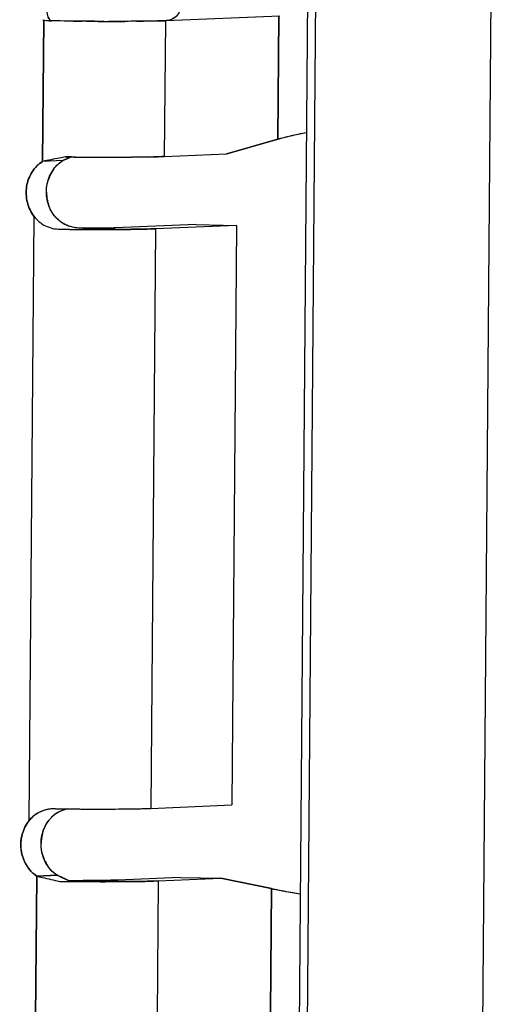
# Model space of a CAD drawing. Header units: millimetres. Extents: x 0 to 1750, y -1720 to 477.
# Tile 146 of 256: x 950.01 to 952.63, y -993.92 to -988.49. Entities that reach past the tile are written whole.
import ezdxf

# ---------------------------------------------------------------- set-up
doc = ezdxf.new("R2010")
doc.units = ezdxf.units.MM
doc.header["$LTSCALE"] = 92.51
for name, color, linetype in [('101304998_DXF_CONTINUOUS_LINE', 7, 'CONTINUOUS'), ('_101304998_1DXF_CONTINUOUS_LINE', 7, 'CONTINUOUS'), ('MANIFOLD_SOLDXF_CONTINUOUS_LINE', 7, 'CONTINUOUS')]:
    doc.layers.add(name, color=color, linetype=linetype)

msp = doc.modelspace()

# ---------------------------------------------------------------- linework, layer by layer
at = {"layer": '101304998_DXF_CONTINUOUS_LINE'}
for p, q in [((951.576, -996.4316), (951.6612, -986.0952)), ((952.6271, -986.1153), (952.5419, -996.4517)), ((951.6136, -986.3357), (951.5326, -996.1523)), ((950.8168, -988.4952), (951.443, -988.4689)), ((951.4379, -988.469), (951.4323, -989.15)), ((950.1345, -989.2719), (950.141, -988.4903)), ((950.1361, -988.4899), (950.1457, -988.492)), ((950.1457, -988.492), (950.1578, -988.494)), ((950.4742, -988.4992), (950.4373, -988.499)), ((950.7614, -988.497), (950.6916, -988.4982)), ((950.8117, -988.4953), (950.8056, -989.245)), ((951.1504, -989.2305), (951.4323, -989.15)), ((950.8056, -989.245), (951.1504, -989.2305)), ((950.2463, -989.2672), (950.1345, -989.2719)), ((950.2938, -989.2476), (950.2605, -989.2472)), ((950.3093, -989.2478), (950.2938, -989.2476)), ((950.3157, -989.2479), (950.3093, -989.2478)), ((950.7114, -989.2475), (950.6255, -989.2485)), ((950.0598, -992.9106), (950.0873, -989.5763)), ((950.9812, -989.6205), (950.534, -989.6393)), ((951.2048, -989.6252), (950.7575, -989.644)), ((950.9812, -989.6205), (951.2048, -989.6252)), ((951.2048, -989.6252), (951.1784, -992.8241)), ((950.4278, -989.6412), (950.3551, -989.6412)), ((950.4893, -989.6405), (950.4278, -989.6412)), ((950.7575, -989.644), (950.7312, -992.8428)), ((950.7312, -992.8428), (951.1784, -992.8241)), ((950.2048, -992.8453), (950.1933, -992.8454)), ((950.2586, -992.8459), (950.2715, -992.846)), ((950.2138, -993.2122), (950.102, -993.2169)), ((950.0955, -993.9985), (950.102, -993.2169)), ((950.8938, -993.2245), (950.549, -993.239)), ((950.7726, -993.2436), (950.7664, -993.9934)), ((950.7726, -993.2436), (951.1174, -993.2291)), ((950.8938, -993.2245), (951.1174, -993.2291)), ((951.3982, -993.2861), (951.1174, -993.2291)), ((951.3982, -993.2861), (951.3926, -993.9671))]:
    msp.add_line(p, q, dxfattribs=at)
msp.add_lwpolyline([(950.1578, -988.494), (950.17, -988.4955), (950.1824, -988.4962), (950.1858, -988.4963)], dxfattribs=at)
for centre, radius, start, end in [((950.5214, -970.599), 17.9002, 269.84902, 269.99989), ((950.5612, -978.5933), 9.9058, 270.52815, 270.75389), ((950.669, -984.5823), 3.9158, 271.3514, 271.7874), ((950.7156, -986.0597), 2.4376, 271.7758, 272.3778), ((951.635, -989.7729), 0.655, 106.294, 108.0225), ((950.8597, -990.7041), 1.5623, 112.8506, 113.1174), ((950.9714, -990.9694), 1.8502, 112.4294, 112.8454), ((951.2818, -991.7243), 2.6664, 111.7461, 112.4074), ((950.5219, -969.4142), 19.8347, 269.40441, 269.7197), ((950.514, -971.3216), 17.9274, 269.71506, 270.04906), ((950.5161, -973.8303), 15.4186, 270.04921, 270.23855), ((950.5256, -976.0924), 13.1565, 270.23819, 270.43499), ((950.6118, -983.2694), 5.9789, 270.95485, 271.28474), ((950.3642, -989.4365), 0.2081, 149.549, 162.1733), ((950.3539, -989.4307), 0.1964, 143.0931, 149.4962), ((950.3789, -989.4403), 0.2234, 180.1699, 192.1648), ((950.374, -989.4414), 0.2184, 192.1697, 198.3355), ((950.3342, -989.4679), 0.1703, 217.531, 222.8019), ((950.4698, -970.1824), 19.4654, 269.29764, 269.45595), ((950.4753, -969.6257), 20.0222, 269.45522, 269.60627), ((950.4721, -970.1222), 19.5257, 269.60562, 269.75744), ((950.4663, -971.5844), 18.0634, 269.75641, 270.07807), ((950.2015, -993.0456), 0.2004, 94.4819, 99.8379), ((950.3015, -993.0114), 0.1674, 120.7178, 134.1453), ((950.2021, -993.0522), 0.2069, 92.4392, 94.5008), ((950.4434, -973.3813), 19.4654, 269.29764, 269.45595), ((950.4469, -973.1025), 19.7442, 269.49102, 269.75686), ((950.3009, -993.0107), 0.1664, 134.1617, 140.9647), ((950.3473, -993.039), 0.2215, 166.8503, 178.9609), ((950.3403, -993.0374), 0.2143, 160.7906, 166.832), ((950.34, -993.0416), 0.2139, 196.8274, 209.1769), ((950.3305, -993.0468), 0.2031, 209.2165, 215.6886), ((950.4817, -974.0487), 19.1988, 269.24137, 269.4062), ((950.4062, -983.4313), 9.8096, 269.24193, 269.71916), ((950.4903, -973.246), 20.0015, 269.40538, 269.56106), ((951.6251, -992.3523), 0.961, 256.3439, 257.4951)]:
    msp.add_arc(centre, radius, start, end, dxfattribs=at)
for points, knots in [([(950.902, -988.3972), (950.9018, -988.4214), (950.8859, -988.4701), (950.8392, -988.4943), (950.8168, -988.4952)], [0, 0, 0, 0, 0.519143, 1, 1, 1, 1]), ([(950.1858, -988.4963), (950.184, -988.4962), (950.1746, -988.4939), (950.169, -988.4846), (950.1657, -988.4776)], [0, 0, 0, 0, 0.184805, 1, 1, 1, 1]), ([(950.4369, -988.499), (950.4158, -988.4989), (950.3324, -988.4984), (950.249, -988.4974), (950.1868, -988.4963)], [0, 0, 0, 0, 0.253157, 1, 1, 1, 1]), ([(950.6525, -988.4987), (950.6422, -988.4988), (950.5985, -988.4991), (950.5547, -988.4992), (950.5213, -988.4992)], [0, 0, 0, 0, 0.235728, 1, 1, 1, 1]), ([(951.4512, -989.1442), (951.4611, -989.1413), (951.5071, -989.1288), (951.5539, -989.1191), (951.5907, -989.1121)], [0, 0, 0, 0, 0.215716, 1, 1, 1, 1]), ([(950.8056, -989.245), (950.8012, -989.2452), (950.7813, -989.246), (950.7614, -989.2465), (950.7458, -989.2468)], [0, 0, 0, 0, 0.217158, 1, 1, 1, 1]), ([(950.0873, -989.5763), (950.0698, -989.5536), (950.0443, -989.4994), (950.0405, -989.4106), (950.0703, -989.3281), (950.1112, -989.2864), (950.1345, -989.2719)], [0, 0, 0, 0, 0.251583, 0.507839, 0.759406, 1, 1, 1, 1]), ([(950.2605, -989.2472), (950.2496, -989.2493), (950.2076, -989.2573), (950.1656, -989.2656), (950.1345, -989.2719)], [0, 0, 0, 0, 0.257816, 1, 1, 1, 1]), ([(950.0873, -989.5763), (950.1038, -989.5979), (950.148, -989.6342), (950.2036, -989.6461), (950.2312, -989.6464)], [0, 0, 0, 0, 0.495838, 1, 1, 1, 1]), ([(950.3142, -989.6379), (950.2942, -989.6346), (950.2553, -989.6227), (950.2226, -989.5981), (950.2092, -989.5836)], [0, 0, 0, 0, 0.50644, 1, 1, 1, 1]), ([(950.534, -989.6393), (950.5309, -989.6394), (950.516, -989.64), (950.5011, -989.6403), (950.4893, -989.6405)], [0, 0, 0, 0, 0.208134, 1, 1, 1, 1]), ([(950.4909, -989.6478), (950.5184, -989.6478), (950.6072, -989.6474), (950.6962, -989.6465), (950.7575, -989.644)], [0, 0, 0, 0, 0.308966, 1, 1, 1, 1]), ([(950.1672, -992.8482), (950.1464, -992.8519), (950.1057, -992.8662), (950.073, -992.8944), (950.0598, -992.9106)], [0, 0, 0, 0, 0.503152, 1, 1, 1, 1]), ([(950.3631, -992.8466), (950.4353, -992.8469), (950.558, -992.8466), (950.6807, -992.845), (950.7312, -992.8428)], [0, 0, 0, 0, 0.588463, 1, 1, 1, 1]), ([(950.102, -993.2169), (950.0559, -993.186), (949.9918, -993.0763), (950.0242, -992.9545), (950.0598, -992.9106)], [0, 0, 0, 0, 0.495756, 1, 1, 1, 1]), ([(950.2138, -993.2122), (950.2188, -993.2146), (950.2396, -993.2242), (950.2605, -993.2333), (950.2765, -993.2401)], [0, 0, 0, 0, 0.242559, 1, 1, 1, 1]), ([(950.102, -993.2169), (950.112, -993.2194), (950.1538, -993.2294), (950.1957, -993.2389), (950.2275, -993.2458)], [0, 0, 0, 0, 0.241422, 1, 1, 1, 1]), ([(950.3371, -993.247), (950.3506, -993.2471), (950.4034, -993.2474), (950.4562, -993.2476), (950.4956, -993.2475)], [0, 0, 0, 0, 0.255127, 1, 1, 1, 1]), ([(950.5012, -993.2402), (950.4908, -993.2404), (950.4432, -993.241), (950.3955, -993.241), (950.3582, -993.2408)], [0, 0, 0, 0, 0.216835, 1, 1, 1, 1]), ([(950.4956, -993.2475), (950.5241, -993.2475), (950.6165, -993.2471), (950.7088, -993.2463), (950.7726, -993.2436)], [0, 0, 0, 0, 0.30919, 1, 1, 1, 1]), ([(950.549, -993.239), (950.5457, -993.2391), (950.5298, -993.2397), (950.5138, -993.24), (950.5012, -993.2402)], [0, 0, 0, 0, 0.20638, 1, 1, 1, 1]), ([(951.556, -993.3159), (951.5428, -993.3138), (951.4963, -993.3062), (951.4499, -993.2977), (951.417, -993.2904)], [0, 0, 0, 0, 0.28425, 1, 1, 1, 1])]:
    msp.add_open_spline(points, degree=3, knots=knots, dxfattribs=at)
for points in [[(950.1969, -989.3128), (950.2104, -989.2949), (950.2273, -989.279), (950.2463, -989.2672)], [(950.1555, -989.441), (950.1554, -989.418), (950.159, -989.3947), (950.166, -989.3728)], [(950.1991, -989.5717), (950.185, -989.5533), (950.174, -989.5321), (950.1667, -989.5101)], [(950.3551, -989.6412), (950.3414, -989.6411), (950.3277, -989.6401), (950.3142, -989.6379)], [(950.2715, -992.8459), (950.2521, -992.8503), (950.2331, -992.8574), (950.216, -992.8675)], [(950.1379, -992.9669), (950.1455, -992.9449), (950.157, -992.924), (950.1716, -992.9059)], [(950.1353, -993.1036), (950.1286, -993.0815), (950.1254, -993.058), (950.1258, -993.0349)], [(950.2138, -993.2122), (950.1952, -993.1997), (950.1787, -993.1835), (950.1656, -993.1652)]]:
    msp.add_open_spline(points, degree=3, dxfattribs=at)
at = {"layer": '_101304998_1DXF_CONTINUOUS_LINE'}
for p, q in [((951.576, -996.4316), (951.6612, -986.0952)), ((952.6271, -986.1153), (952.5419, -996.4517)), ((951.6136, -986.3357), (951.5326, -996.1523))]:
    msp.add_line(p, q, dxfattribs=at)
at = {"layer": 'MANIFOLD_SOLDXF_CONTINUOUS_LINE'}
for p, q in [((950.8168, -988.4952), (951.443, -988.4689)), ((951.4323, -989.15), (951.4379, -988.469)), ((950.141, -988.4903), (950.1345, -989.2719)), ((950.1362, -988.4899), (950.1458, -988.492)), ((950.1458, -988.492), (950.1566, -988.4939)), ((950.1566, -988.4939), (950.1597, -988.4943)), ((950.1597, -988.4943), (950.168, -988.4952)), ((950.168, -988.4952), (950.1712, -988.4955)), ((950.1712, -988.4955), (950.1824, -988.4962)), ((950.1824, -988.4962), (950.1858, -988.4963)), ((950.2089, -988.4967), (950.1858, -988.4963)), ((950.2323, -988.497), (950.2089, -988.4967)), ((950.2526, -988.4973), (950.2323, -988.497)), ((950.2561, -988.4974), (950.2526, -988.4973)), ((950.28, -988.4977), (950.2561, -988.4974)), ((950.3042, -988.498), (950.28, -988.4977)), ((950.3773, -988.4987), (950.3529, -988.4985)), ((950.4414, -988.4991), (950.426, -988.499)), ((950.5213, -988.4992), (950.4979, -988.4992)), ((950.5892, -988.4991), (950.5882, -988.4991)), ((950.8117, -988.4953), (950.8056, -989.245)), ((951.4323, -989.15), (951.1504, -989.2305)), ((950.8056, -989.245), (951.1504, -989.2305)), ((950.2463, -989.2672), (950.1345, -989.2719)), ((950.2463, -989.2672), (950.2737, -989.2558)), ((950.2605, -989.2472), (950.2939, -989.2476)), ((950.2939, -989.2476), (950.3084, -989.2478)), ((950.3084, -989.2478), (950.3094, -989.2478)), ((950.4213, -989.2487), (950.4249, -989.2487)), ((950.5281, -989.2489), (950.5293, -989.2489)), ((950.5759, -989.2488), (950.5803, -989.2488)), ((950.6244, -989.2485), (950.6255, -989.2485)), ((950.6255, -989.2485), (950.7088, -989.2476)), ((950.7088, -989.2476), (950.7114, -989.2475)), ((950.0598, -992.9106), (950.0873, -989.5763)), ((950.9812, -989.6205), (950.534, -989.6393)), ((951.2048, -989.6252), (950.7575, -989.644)), ((950.9812, -989.6205), (951.2048, -989.6252)), ((951.2048, -989.6252), (951.1784, -992.8241)), ((950.7575, -989.644), (950.7312, -992.8428)), ((950.7312, -992.8428), (951.1784, -992.8241)), ((950.2048, -992.8453), (950.1932, -992.8454)), ((950.2515, -992.8458), (950.2714, -992.846)), ((950.2714, -992.846), (950.2983, -992.8462)), ((950.2983, -992.8462), (950.3112, -992.8463)), ((950.3112, -992.8463), (950.3218, -992.8464)), ((950.102, -993.2169), (950.2138, -993.2122)), ((950.102, -993.2169), (950.0955, -993.9985)), ((950.2764, -993.2464), (950.2754, -993.2464)), ((950.8938, -993.2245), (950.549, -993.239)), ((950.7726, -993.2436), (950.7664, -993.9934)), ((950.7726, -993.2436), (951.1174, -993.2291)), ((950.8938, -993.2245), (951.1174, -993.2291)), ((951.1174, -993.2291), (951.3982, -993.2861)), ((951.3926, -993.9671), (951.3982, -993.2861))]:
    msp.add_line(p, q, dxfattribs=at)
for centre, radius, start, end in [((950.5277, -968.6768), 19.8224, 269.35388, 269.49468), ((950.528, -968.6921), 19.8071, 269.56407, 269.70496), ((950.5228, -969.9366), 18.5626, 269.74882, 269.92329), ((950.5227, -972.8934), 15.6059, 269.9951, 270.24062), ((951.3107, -991.7972), 2.7449, 111.8809, 112.1991), ((950.5215, -969.4543), 19.7946, 269.38607, 269.52257), ((950.5212, -969.5033), 19.7456, 269.52203, 269.71001), ((950.5151, -970.8364), 18.4126, 269.71919, 270.04048), ((950.5155, -973.5484), 15.7006, 270.05078, 270.22054), ((950.5243, -975.8579), 13.391, 270.23959, 270.42814), ((950.4714, -970.0559), 19.592, 269.29738, 269.50233), ((950.474, -969.797), 19.8509, 269.50143, 269.63677), ((950.47, -970.4979), 19.15, 269.63538, 269.84339), ((950.4659, -972.2941), 17.3538, 269.84074, 270.06319), ((950.3009, -993.0107), 0.1665, 121.043, 134.4409), ((950.4442, -973.3295), 19.5172, 269.29732, 269.43443), ((950.3027, -993.0136), 0.1698, 120.6872, 121.0494), ((950.3021, -993.0117), 0.168, 134.5097, 140.9835), ((950.4824, -974.0086), 19.2389, 269.24098, 269.38359), ((951.3465, -990.7189), 2.7389, 246.8394, 247.0035), ((950.4885, -973.4529), 19.7947, 269.38607, 269.52258), ((950.4064, -983.4112), 9.8298, 269.24236, 269.71861)]:
    msp.add_arc(centre, radius, start, end, dxfattribs=at)
for points, knots in [([(950.152, -988.3983), (950.1519, -988.4103), (950.1532, -988.4336), (950.1587, -988.4612), (950.1661, -988.4793), (950.1721, -988.4888), (950.1786, -988.4947), (950.1836, -988.4962), (950.1858, -988.4963)], [0, 0, 0, 0, 0.328518, 0.637159, 0.76281, 0.863377, 0.939642, 1, 1, 1, 1]), ([(950.902, -988.3972), (950.9019, -988.4097), (950.8975, -988.4344), (950.879, -988.4664), (950.8509, -988.4888), (950.828, -988.4948), (950.8168, -988.4952)], [0, 0, 0, 0, 0.262737, 0.51782, 0.762574, 1, 1, 1, 1]), ([(950.8168, -988.4952), (950.7847, -988.4966), (950.7089, -988.4982), (950.633, -988.4989), (950.5892, -988.4991)], [0, 0, 0, 0, 0.422366, 1, 1, 1, 1]), ([(951.4323, -989.15), (951.4553, -989.1425), (951.5078, -989.1287), (951.561, -989.1177), (951.5907, -989.1121)], [0, 0, 0, 0, 0.444223, 1, 1, 1, 1]), ([(950.7114, -989.2475), (950.7205, -989.2474), (950.7519, -989.2468), (950.7833, -989.246), (950.8056, -989.245)], [0, 0, 0, 0, 0.291144, 1, 1, 1, 1]), ([(950.1345, -989.2719), (950.1229, -989.2791), (950.1011, -989.2965), (950.0749, -989.3296), (950.0558, -989.3684), (950.0411, -989.425), (950.0443, -989.4994), (950.0698, -989.5536), (950.0873, -989.5763)], [0, 0, 0, 0, 0.11921, 0.241364, 0.366376, 0.493607, 0.749202, 1, 1, 1, 1]), ([(950.2605, -989.2472), (950.2496, -989.2493), (950.2076, -989.2573), (950.1656, -989.2656), (950.1345, -989.2719)], [0, 0, 0, 0, 0.257816, 1, 1, 1, 1]), ([(950.1991, -989.5717), (950.1816, -989.5489), (950.1561, -989.4947), (950.153, -989.4203), (950.1676, -989.3637), (950.1867, -989.3249), (950.2129, -989.2918), (950.2347, -989.2744), (950.2463, -989.2672)], [0, 0, 0, 0, 0.250798, 0.506393, 0.633624, 0.758636, 0.88079, 1, 1, 1, 1]), ([(950.3551, -989.6412), (950.3254, -989.6411), (950.28, -989.6338), (950.2286, -989.6041), (950.2079, -989.5831), (950.1991, -989.5717)], [0, 0, 0, 0, 0.505251, 0.754579, 1, 1, 1, 1]), ([(950.0873, -989.5763), (950.1038, -989.5979), (950.1479, -989.6343), (950.2035, -989.6461), (950.2312, -989.6464)], [0, 0, 0, 0, 0.495395, 1, 1, 1, 1]), ([(950.3551, -989.6412), (950.3902, -989.6413), (950.4498, -989.6412), (950.5094, -989.6403), (950.534, -989.6393)], [0, 0, 0, 0, 0.588451, 1, 1, 1, 1]), ([(950.7575, -989.644), (950.7199, -989.6455), (950.629, -989.6472), (950.5382, -989.6478), (950.485, -989.6479)], [0, 0, 0, 0, 0.414816, 1, 1, 1, 1]), ([(950.1932, -992.8454), (950.1676, -992.8465), (950.1166, -992.8582), (950.0756, -992.8911), (950.0598, -992.9106)], [0, 0, 0, 0, 0.505622, 1, 1, 1, 1]), ([(950.268, -992.8467), (950.2634, -992.8478), (950.2454, -992.8528), (950.228, -992.8604), (950.216, -992.8675)], [0, 0, 0, 0, 0.252938, 1, 1, 1, 1]), ([(950.3218, -992.8464), (950.3868, -992.8468), (950.5041, -992.8469), (950.6213, -992.8458), (950.6736, -992.8446)], [0, 0, 0, 0, 0.554543, 1, 1, 1, 1]), ([(950.6736, -992.8446), (950.679, -992.8445), (950.6982, -992.844), (950.7174, -992.8434), (950.7312, -992.8428)], [0, 0, 0, 0, 0.280834, 1, 1, 1, 1]), ([(950.0598, -992.9106), (950.0419, -992.9327), (950.0154, -992.9862), (950.0103, -993.0748), (950.0389, -993.1582), (950.0789, -993.2015), (950.102, -993.2169)], [0, 0, 0, 0, 0.248473, 0.503888, 0.756978, 1, 1, 1, 1]), ([(950.2138, -993.2122), (950.1907, -993.1968), (950.1507, -993.1535), (950.1222, -993.0701), (950.1273, -992.9815), (950.1537, -992.928), (950.1716, -992.9059)], [0, 0, 0, 0, 0.243022, 0.496112, 0.751527, 1, 1, 1, 1]), ([(950.2692, -993.237), (950.2645, -993.235), (950.2459, -993.2269), (950.2274, -993.2187), (950.2138, -993.2122)], [0, 0, 0, 0, 0.256163, 1, 1, 1, 1]), ([(950.102, -993.2169), (950.112, -993.2194), (950.1538, -993.2294), (950.1957, -993.2389), (950.2275, -993.2458)], [0, 0, 0, 0, 0.241423, 1, 1, 1, 1]), ([(950.4895, -993.2475), (950.476, -993.2475), (950.4207, -993.2475), (950.3654, -993.2472), (950.3235, -993.2469)], [0, 0, 0, 0, 0.243807, 1, 1, 1, 1]), ([(950.3582, -993.2408), (950.3713, -993.2409), (950.419, -993.241), (950.4667, -993.2408), (950.5012, -993.2402)], [0, 0, 0, 0, 0.276652, 1, 1, 1, 1]), ([(950.7726, -993.2436), (950.7335, -993.2453), (950.6391, -993.247), (950.5448, -993.2475), (950.4895, -993.2475)], [0, 0, 0, 0, 0.414162, 1, 1, 1, 1]), ([(950.5012, -993.2402), (950.5058, -993.2402), (950.5218, -993.2399), (950.5377, -993.2394), (950.549, -993.239)], [0, 0, 0, 0, 0.291471, 1, 1, 1, 1]), ([(951.556, -993.3159), (951.5265, -993.3112), (951.4737, -993.3023), (951.4212, -993.2917), (951.3982, -993.2861)], [0, 0, 0, 0, 0.557833, 1, 1, 1, 1])]:
    msp.add_open_spline(points, degree=3, knots=knots, dxfattribs=at)

doc.saveas('drawing.dxf')
